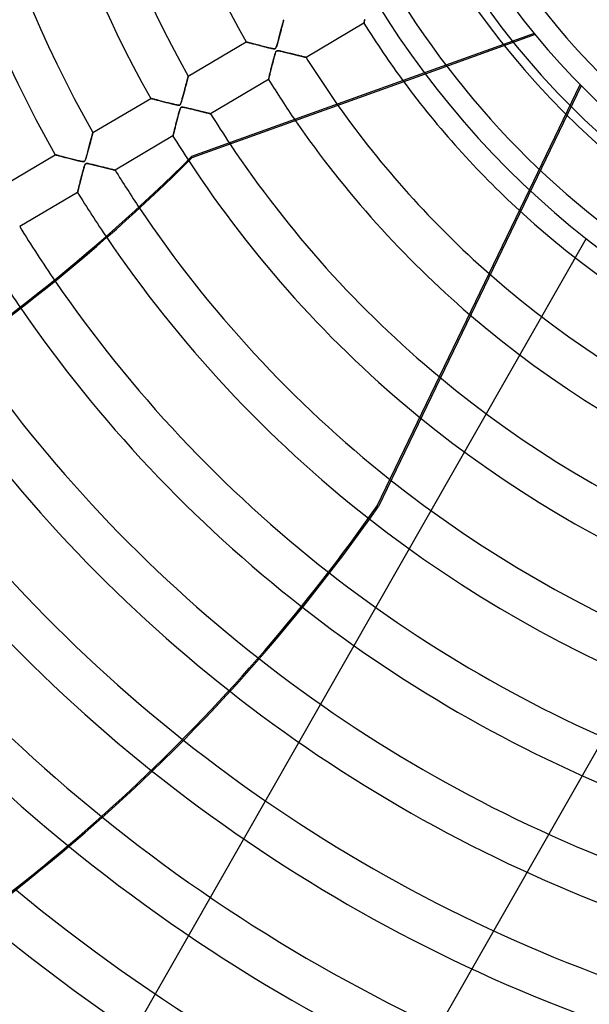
# Model space of a CAD drawing. Header units: millimetres. Extents: x -625 to 625, y -625 to 625.
# Tile 6 of 59: x -255 to -125, y -334 to -109. Entities that reach past the tile are written whole.
import ezdxf

# ---------------------------------------------------------------- set-up
doc = ezdxf.new("R2010")
doc.units = ezdxf.units.MM
doc.layers.add('HIDDEN', color=7, linetype='Continuous')
doc.layers.add('THICK', color=7, linetype='Continuous')

msp = doc.modelspace()

# ---------------------------------------------------------------- linework, layer by layer
at = {"layer": 'HIDDEN'}
for p, q in [((-194.65, -110.13), (-194.7, -110.33)), ((-194.7, -110.33), (-194.65, -110.13)), ((-194.6, -109.94), (-194.65, -110.13)), ((-194.65, -110.13), (-194.6, -109.94)), ((-194.6, -109.94), (-194.55, -109.76)), ((-194.55, -109.77), (-194.6, -109.94)), ((-194.51, -109.61), (-194.55, -109.77)), ((-194.55, -109.76), (-194.51, -109.61)), ((-194.51, -109.61), (-194.47, -109.47)), ((-194.47, -109.48), (-194.51, -109.61)), ((-194.44, -109.36), (-194.47, -109.48)), ((-194.47, -109.47), (-194.44, -109.36)), ((-194.42, -109.27), (-194.44, -109.36)), ((-194.44, -109.36), (-194.42, -109.27)), ((-194.42, -109.27), (-194.4, -109.2)), ((-194.4, -109.21), (-194.42, -109.27)), ((-194.39, -109.16), (-194.4, -109.21)), ((-194.4, -109.2), (-194.39, -109.16)), ((-194.39, -109.15), (-194.39, -109.16)), ((-194.39, -109.16), (-194.39, -109.15)), ((-176.08, -109.94), (-189.3, -117.76)), ((-176.08, -109.93), (-176.07, -109.89)), ((-176.07, -109.9), (-176.08, -109.93)), ((-176.08, -109.94), (-176.08, -109.93)), ((-176.08, -109.93), (-176.08, -109.94)), ((-176.07, -109.89), (-176.05, -109.82)), ((-176.06, -109.85), (-176.07, -109.9)), ((-176.04, -109.77), (-176.06, -109.85)), ((-176.05, -109.82), (-176.03, -109.73)), ((-176.02, -109.67), (-176.04, -109.77)), ((-176.03, -109.73), (-176, -109.61)), ((-175.99, -109.56), (-176.02, -109.67)), ((-176, -109.61), (-175.97, -109.47)), ((-175.96, -109.43), (-175.99, -109.56)), ((-175.97, -109.47), (-175.93, -109.32)), ((-175.92, -109.28), (-175.96, -109.43)), ((-175.93, -109.32), (-175.89, -109.14)), ((-175.88, -109.11), (-175.92, -109.28)), ((-195.35, -112.76), (-195.27, -112.44)), ((-195.23, -112.31), (-195.31, -112.58)), ((-195.27, -112.44), (-195.19, -112.14)), ((-195.16, -112.04), (-195.23, -112.31)), ((-195.19, -112.14), (-195.11, -111.84)), ((-195.09, -111.77), (-195.16, -112.04)), ((-195.11, -111.84), (-195.03, -111.56)), ((-195.02, -111.51), (-195.09, -111.77)), ((-195.03, -111.56), (-194.96, -111.29)), ((-194.95, -111.26), (-195.02, -111.51)), ((-194.96, -111.29), (-194.89, -111.03)), ((-194.89, -111.01), (-194.95, -111.26)), ((-194.82, -110.77), (-194.89, -111.01)), ((-194.89, -111.03), (-194.83, -110.78)), ((-194.83, -110.78), (-194.76, -110.55)), ((-194.76, -110.55), (-194.82, -110.77)), ((-194.7, -110.33), (-194.76, -110.55)), ((-194.76, -110.55), (-194.7, -110.33)), ((-137.16, -112.3), (-162.26, -121.32)), ((-216.19, -122.05), (-202.98, -114.23)), ((-202.96, -114.24), (-202.98, -114.23)), ((-202.98, -114.23), (-202.96, -114.24)), ((-202.92, -114.25), (-202.96, -114.24)), ((-202.96, -114.24), (-202.92, -114.25)), ((-202.84, -114.27), (-202.92, -114.25)), ((-202.92, -114.25), (-202.85, -114.27)), ((-202.85, -114.27), (-202.75, -114.29)), ((-202.73, -114.3), (-202.84, -114.27)), ((-202.75, -114.29), (-202.62, -114.33)), ((-202.6, -114.33), (-202.73, -114.3)), ((-202.62, -114.33), (-202.47, -114.37)), ((-202.44, -114.38), (-202.6, -114.33)), ((-202.47, -114.37), (-202.3, -114.41)), ((-202.25, -114.43), (-202.44, -114.38)), ((-202.3, -114.41), (-202.11, -114.46)), ((-202.05, -114.48), (-202.25, -114.43)), ((-202.11, -114.46), (-201.91, -114.52)), ((-201.83, -114.54), (-202.05, -114.48)), ((-201.91, -114.52), (-201.68, -114.58)), ((-201.59, -114.6), (-201.83, -114.54)), ((-201.68, -114.58), (-201.45, -114.64)), ((-201.33, -114.67), (-201.59, -114.6)), ((-201.45, -114.64), (-201.2, -114.7)), ((-201.05, -114.74), (-201.33, -114.67)), ((-201.2, -114.7), (-200.94, -114.77)), ((-200.76, -114.82), (-201.05, -114.74)), ((-195.85, -114.6), (-195.93, -114.88)), ((-195.92, -114.84), (-195.85, -114.61)), ((-195.77, -114.31), (-195.85, -114.6)), ((-195.85, -114.61), (-195.78, -114.34)), ((-195.78, -114.34), (-195.7, -114.05)), ((-195.69, -114.02), (-195.77, -114.31)), ((-195.7, -114.05), (-195.62, -113.75)), ((-195.61, -113.73), (-195.69, -114.02)), ((-195.62, -113.75), (-195.53, -113.42)), ((-195.53, -113.44), (-195.61, -113.73)), ((-195.53, -113.42), (-195.44, -113.09)), ((-195.46, -113.15), (-195.53, -113.44)), ((-195.38, -112.87), (-195.46, -113.15)), ((-195.44, -113.09), (-195.35, -112.76)), ((-195.31, -112.58), (-195.38, -112.87)), ((-136.96, -112.56), (-162.06, -121.58)), ((-200.94, -114.77), (-200.68, -114.84)), ((-200.44, -114.9), (-200.76, -114.82)), ((-200.68, -114.84), (-200.4, -114.91)), ((-200.12, -114.99), (-200.44, -114.9)), ((-200.4, -114.91), (-200.12, -114.99)), ((-199.77, -115.08), (-200.12, -114.99)), ((-200.12, -114.99), (-199.84, -115.06)), ((-199.84, -115.06), (-199.55, -115.13)), ((-199.41, -115.17), (-199.77, -115.08)), ((-199.55, -115.13), (-199.27, -115.21)), ((-199.05, -115.26), (-199.41, -115.17)), ((-199.27, -115.21), (-198.99, -115.28)), ((-198.71, -115.35), (-199.05, -115.26)), ((-198.99, -115.28), (-198.71, -115.35)), ((-198.38, -115.43), (-198.71, -115.35)), ((-198.71, -115.35), (-198.43, -115.42)), ((-198.43, -115.42), (-198.16, -115.49)), ((-198.08, -115.51), (-198.38, -115.43)), ((-198.16, -115.49), (-197.9, -115.55)), ((-197.8, -115.58), (-198.08, -115.51)), ((-197.9, -115.55), (-197.64, -115.61)), ((-197.54, -115.64), (-197.8, -115.58)), ((-197.64, -115.61), (-197.4, -115.67)), ((-197.32, -115.69), (-197.54, -115.64)), ((-197.4, -115.67), (-197.18, -115.72)), ((-197.12, -115.73), (-197.32, -115.69)), ((-197.18, -115.72), (-196.99, -115.76)), ((-196.93, -115.77), (-197.12, -115.73)), ((-196.99, -115.76), (-196.82, -115.78)), ((-196.77, -115.79), (-196.93, -115.77)), ((-196.82, -115.78), (-196.67, -115.8)), ((-196.63, -115.8), (-196.77, -115.79)), ((-196.67, -115.8), (-196.55, -115.8)), ((-196.5, -115.8), (-196.63, -115.8)), ((-196.55, -115.8), (-196.46, -115.79)), ((-196.4, -115.78), (-196.5, -115.8)), ((-196.46, -115.79), (-196.38, -115.77)), ((-196.38, -116.98), (-196.44, -117.18)), ((-196.31, -115.73), (-196.4, -115.78)), ((-196.4, -117.04), (-196.34, -116.86)), ((-196.38, -115.77), (-196.31, -115.73)), ((-196.32, -116.8), (-196.38, -116.98)), ((-196.34, -116.86), (-196.28, -116.69)), ((-196.26, -116.64), (-196.32, -116.8)), ((-196.24, -115.65), (-196.31, -115.73)), ((-196.31, -115.73), (-196.25, -115.67)), ((-196.28, -116.69), (-196.22, -116.56)), ((-196.2, -116.52), (-196.26, -116.64)), ((-196.25, -115.67), (-196.2, -115.6)), ((-196.17, -115.53), (-196.24, -115.65)), ((-196.22, -116.56), (-196.17, -116.45)), ((-196.2, -115.6), (-196.15, -115.5)), ((-196.14, -116.41), (-196.2, -116.52)), ((-196.09, -115.36), (-196.17, -115.53)), ((-196.17, -116.45), (-196.11, -116.37)), ((-196.15, -115.5), (-196.1, -115.38)), ((-196.07, -116.33), (-196.14, -116.41)), ((-196.11, -116.37), (-196.05, -116.31)), ((-196.1, -115.38), (-196.04, -115.23)), ((-196.01, -115.14), (-196.09, -115.36)), ((-195.99, -116.28), (-196.07, -116.33)), ((-196.05, -116.31), (-195.99, -116.28)), ((-196.04, -115.23), (-195.99, -115.05)), ((-195.93, -114.88), (-196.01, -115.14)), ((-195.99, -115.05), (-195.92, -114.84)), ((-195.99, -116.28), (-195.91, -116.25)), ((-195.88, -116.25), (-195.99, -116.28)), ((-195.91, -116.25), (-195.82, -116.24)), ((-195.75, -116.24), (-195.88, -116.25)), ((-195.82, -116.24), (-195.71, -116.25)), ((-195.56, -116.26), (-195.75, -116.24)), ((-195.71, -116.25), (-195.58, -116.26)), ((-195.58, -116.26), (-195.42, -116.28)), ((-195.33, -116.3), (-195.56, -116.26)), ((-195.42, -116.28), (-195.24, -116.32)), ((-195.06, -116.35), (-195.33, -116.3)), ((-195.24, -116.32), (-195.03, -116.36)), ((-194.77, -116.42), (-195.06, -116.35)), ((-195.03, -116.36), (-194.78, -116.42)), ((-194.78, -116.42), (-194.52, -116.48)), ((-194.48, -116.49), (-194.77, -116.42)), ((-194.52, -116.48), (-194.23, -116.55)), ((-194.19, -116.56), (-194.48, -116.49)), ((-194.23, -116.55), (-193.92, -116.62)), ((-193.9, -116.63), (-194.19, -116.56)), ((-193.92, -116.62), (-193.59, -116.7)), ((-193.61, -116.7), (-193.9, -116.63)), ((-193.32, -116.77), (-193.61, -116.7)), ((-193.59, -116.7), (-193.25, -116.79)), ((-193.03, -116.84), (-193.32, -116.77)), ((-193.25, -116.79), (-192.92, -116.87)), ((-192.75, -116.91), (-193.03, -116.84)), ((-192.92, -116.87), (-192.61, -116.95)), ((-192.47, -116.98), (-192.75, -116.91)), ((-192.61, -116.95), (-192.3, -117.02)), ((-192.2, -117.05), (-192.47, -116.98)), ((-196.99, -119.26), (-197.08, -119.62)), ((-197.03, -119.4), (-196.96, -119.12)), ((-196.9, -118.9), (-196.99, -119.26)), ((-196.96, -119.12), (-196.88, -118.84)), ((-196.81, -118.56), (-196.9, -118.9)), ((-196.88, -118.84), (-196.81, -118.56)), ((-196.73, -118.23), (-196.81, -118.56)), ((-196.81, -118.56), (-196.74, -118.28)), ((-196.74, -118.28), (-196.67, -118.01)), ((-196.64, -117.93), (-196.73, -118.23)), ((-196.67, -118.01), (-196.6, -117.75)), ((-196.57, -117.65), (-196.64, -117.93)), ((-196.6, -117.75), (-196.53, -117.5)), ((-196.5, -117.4), (-196.57, -117.65)), ((-196.53, -117.5), (-196.46, -117.26)), ((-196.44, -117.18), (-196.5, -117.4)), ((-196.46, -117.26), (-196.4, -117.04)), ((-192.3, -117.02), (-192, -117.09)), ((-191.93, -117.11), (-192.2, -117.05)), ((-192, -117.09), (-191.72, -117.16)), ((-191.67, -117.18), (-191.93, -117.11)), ((-191.72, -117.16), (-191.44, -117.23)), ((-191.41, -117.24), (-191.67, -117.18)), ((-191.44, -117.23), (-191.18, -117.3)), ((-191.17, -117.3), (-191.41, -117.24)), ((-191.18, -117.3), (-190.94, -117.36)), ((-190.93, -117.36), (-191.17, -117.3)), ((-190.94, -117.36), (-190.7, -117.41)), ((-190.7, -117.41), (-190.93, -117.36)), ((-190.7, -117.41), (-190.48, -117.47)), ((-190.48, -117.47), (-190.7, -117.41)), ((-190.48, -117.47), (-190.28, -117.52)), ((-190.28, -117.52), (-190.48, -117.47)), ((-190.28, -117.52), (-190.09, -117.57)), ((-190.09, -117.56), (-190.28, -117.52)), ((-189.92, -117.61), (-190.09, -117.56)), ((-190.09, -117.57), (-189.91, -117.61)), ((-189.76, -117.64), (-189.92, -117.61)), ((-189.91, -117.61), (-189.75, -117.65)), ((-189.62, -117.68), (-189.76, -117.64)), ((-189.75, -117.65), (-189.62, -117.68)), ((-189.62, -117.68), (-189.5, -117.71)), ((-189.51, -117.71), (-189.62, -117.68)), ((-189.42, -117.73), (-189.51, -117.71)), ((-189.5, -117.71), (-189.41, -117.73)), ((-189.35, -117.75), (-189.42, -117.73)), ((-189.41, -117.73), (-189.35, -117.75)), ((-189.35, -117.75), (-189.31, -117.76)), ((-189.31, -117.76), (-189.35, -117.75)), ((-189.3, -117.76), (-189.31, -117.76)), ((-189.31, -117.76), (-189.3, -117.76)), ((-197.54, -121.44), (-197.6, -121.68)), ((-197.57, -121.54), (-197.51, -121.3)), ((-197.48, -121.18), (-197.54, -121.44)), ((-197.51, -121.3), (-197.45, -121.06)), ((-197.41, -120.9), (-197.48, -121.18)), ((-197.45, -121.06), (-197.38, -120.8)), ((-197.33, -120.61), (-197.41, -120.9)), ((-197.38, -120.8), (-197.31, -120.53)), ((-197.25, -120.3), (-197.33, -120.61)), ((-197.31, -120.53), (-197.24, -120.25)), ((-197.17, -119.97), (-197.25, -120.3)), ((-197.24, -120.25), (-197.17, -119.97)), ((-197.08, -119.62), (-197.17, -119.97)), ((-197.17, -119.97), (-197.1, -119.69)), ((-197.1, -119.69), (-197.03, -119.4)), ((-216.64, -123.75), (-216.7, -123.96)), ((-216.67, -123.83), (-216.61, -123.63)), ((-216.59, -123.54), (-216.64, -123.75)), ((-216.61, -123.63), (-216.56, -123.44)), ((-216.54, -123.34), (-216.59, -123.54)), ((-216.56, -123.44), (-216.51, -123.26)), ((-216.49, -123.15), (-216.54, -123.34)), ((-216.51, -123.26), (-216.47, -123.09)), ((-216.44, -122.97), (-216.49, -123.15)), ((-216.47, -123.09), (-216.42, -122.92)), ((-216.39, -122.81), (-216.44, -122.97)), ((-216.42, -122.92), (-216.38, -122.77)), ((-216.35, -122.65), (-216.39, -122.81)), ((-216.38, -122.77), (-216.35, -122.63)), ((-216.35, -122.63), (-216.31, -122.5)), ((-216.32, -122.52), (-216.35, -122.65)), ((-216.28, -122.39), (-216.32, -122.52)), ((-216.31, -122.5), (-216.28, -122.38)), ((-216.28, -122.38), (-216.25, -122.28)), ((-216.26, -122.29), (-216.28, -122.39)), ((-216.23, -122.2), (-216.26, -122.29)), ((-216.25, -122.28), (-216.23, -122.2)), ((-216.21, -122.13), (-216.23, -122.2)), ((-216.23, -122.2), (-216.21, -122.13)), ((-216.2, -122.08), (-216.21, -122.13)), ((-216.21, -122.13), (-216.2, -122.08)), ((-216.19, -122.06), (-216.2, -122.08)), ((-216.2, -122.08), (-216.19, -122.06)), ((-216.19, -122.05), (-216.19, -122.06)), ((-216.19, -122.06), (-216.19, -122.05)), ((-197.89, -122.84), (-211.1, -130.65)), ((-197.89, -122.84), (-197.88, -122.82)), ((-197.88, -122.82), (-197.89, -122.84)), ((-197.88, -122.82), (-197.87, -122.78)), ((-197.87, -122.78), (-197.88, -122.82)), ((-197.85, -122.7), (-197.87, -122.78)), ((-197.87, -122.78), (-197.86, -122.71)), ((-197.86, -122.71), (-197.83, -122.61)), ((-197.83, -122.59), (-197.85, -122.7)), ((-197.79, -122.46), (-197.83, -122.59)), ((-197.83, -122.61), (-197.8, -122.48)), ((-197.8, -122.48), (-197.76, -122.33)), ((-197.75, -122.3), (-197.79, -122.46)), ((-197.76, -122.33), (-197.72, -122.16)), ((-197.71, -122.11), (-197.75, -122.3)), ((-197.72, -122.16), (-197.67, -121.97)), ((-197.66, -121.91), (-197.71, -122.11)), ((-197.67, -121.97), (-197.62, -121.76)), ((-197.6, -121.68), (-197.66, -121.91)), ((-197.62, -121.76), (-197.57, -121.54)), ((-217.3, -126.2), (-217.23, -125.93)), ((-217.23, -125.94), (-217.3, -126.21)), ((-217.23, -125.93), (-217.16, -125.67)), ((-217.16, -125.68), (-217.23, -125.94)), ((-217.09, -125.42), (-217.16, -125.68)), ((-217.16, -125.67), (-217.09, -125.42)), ((-217.02, -125.16), (-217.09, -125.42)), ((-217.09, -125.42), (-217.02, -125.17)), ((-216.95, -124.91), (-217.02, -125.16)), ((-217.02, -125.17), (-216.96, -124.93)), ((-216.96, -124.93), (-216.9, -124.69)), ((-216.89, -124.66), (-216.95, -124.91)), ((-216.9, -124.69), (-216.84, -124.46)), ((-216.82, -124.42), (-216.89, -124.66)), ((-216.84, -124.46), (-216.78, -124.24)), ((-216.76, -124.19), (-216.82, -124.42)), ((-216.78, -124.24), (-216.72, -124.03)), ((-216.7, -123.96), (-216.76, -124.19)), ((-216.72, -124.03), (-216.67, -123.83)), ((-126.46, -124.24), (-172.76, -220.38)), ((-138.28, -148.07), (-126.69, -124)), ((-237.99, -134.94), (-224.78, -127.13)), ((-224.77, -127.13), (-224.78, -127.13)), ((-224.78, -127.13), (-224.77, -127.13)), ((-224.74, -127.14), (-224.77, -127.13)), ((-224.77, -127.13), (-224.74, -127.14)), ((-224.68, -127.15), (-224.74, -127.14)), ((-224.74, -127.14), (-224.68, -127.15)), ((-224.6, -127.17), (-224.68, -127.15)), ((-224.68, -127.15), (-224.6, -127.17)), ((-224.51, -127.2), (-224.6, -127.17)), ((-224.6, -127.17), (-224.5, -127.2)), ((-224.39, -127.23), (-224.51, -127.2)), ((-224.5, -127.2), (-224.38, -127.23)), ((-224.26, -127.26), (-224.39, -127.23)), ((-224.38, -127.23), (-224.24, -127.27)), ((-224.11, -127.3), (-224.26, -127.26)), ((-224.24, -127.27), (-224.08, -127.31)), ((-223.95, -127.35), (-224.11, -127.3)), ((-224.08, -127.31), (-223.91, -127.36)), ((-223.77, -127.39), (-223.95, -127.35)), ((-223.91, -127.36), (-223.72, -127.41)), ((-223.58, -127.44), (-223.77, -127.39)), ((-223.72, -127.41), (-223.52, -127.46)), ((-223.37, -127.5), (-223.58, -127.44)), ((-223.52, -127.46), (-223.31, -127.52)), ((-223.15, -127.56), (-223.37, -127.5)), ((-223.31, -127.52), (-223.08, -127.58)), ((-222.91, -127.62), (-223.15, -127.56)), ((-223.08, -127.58), (-222.84, -127.64)), ((-222.66, -127.69), (-222.91, -127.62)), ((-222.84, -127.64), (-222.6, -127.7)), ((-222.4, -127.75), (-222.66, -127.69)), ((-222.6, -127.7), (-222.34, -127.77)), ((-222.14, -127.82), (-222.4, -127.75)), ((-222.34, -127.77), (-222.08, -127.84)), ((-221.86, -127.89), (-222.14, -127.82)), ((-222.08, -127.84), (-221.82, -127.91)), ((-221.58, -127.97), (-221.86, -127.89)), ((-221.82, -127.91), (-221.55, -127.97)), ((-221.29, -128.04), (-221.58, -127.97)), ((-221.55, -127.97), (-221.28, -128.04)), ((-221, -128.12), (-221.29, -128.04)), ((-221.28, -128.04), (-221.02, -128.11)), ((-221.02, -128.11), (-220.75, -128.18)), ((-220.71, -128.19), (-221, -128.12)), ((-220.75, -128.18), (-220.49, -128.25)), ((-220.41, -128.27), (-220.71, -128.19)), ((-220.49, -128.25), (-220.23, -128.31)), ((-217.88, -128.22), (-217.94, -128.37)), ((-217.91, -128.31), (-217.87, -128.2)), ((-217.82, -128.06), (-217.88, -128.22)), ((-217.87, -128.2), (-217.83, -128.08)), ((-217.83, -128.08), (-217.78, -127.94)), ((-217.77, -127.89), (-217.82, -128.06)), ((-217.78, -127.94), (-217.74, -127.78)), ((-217.71, -127.71), (-217.77, -127.89)), ((-217.74, -127.78), (-217.68, -127.6)), ((-217.65, -127.5), (-217.71, -127.71)), ((-217.68, -127.6), (-217.63, -127.4)), ((-217.59, -127.27), (-217.65, -127.5)), ((-217.63, -127.4), (-217.57, -127.19)), ((-217.52, -127.02), (-217.59, -127.27)), ((-217.57, -127.19), (-217.5, -126.96)), ((-217.45, -126.75), (-217.52, -127.02)), ((-217.5, -126.96), (-217.44, -126.72)), ((-217.37, -126.48), (-217.45, -126.75)), ((-217.44, -126.72), (-217.37, -126.46)), ((-217.37, -126.46), (-217.3, -126.2)), ((-217.3, -126.21), (-217.37, -126.48)), ((-220.12, -128.34), (-220.41, -128.27)), ((-220.23, -128.31), (-219.98, -128.37)), ((-219.82, -128.41), (-220.12, -128.34)), ((-219.98, -128.37), (-219.73, -128.43)), ((-219.53, -128.48), (-219.82, -128.41)), ((-219.73, -128.43), (-219.49, -128.49)), ((-219.27, -128.55), (-219.53, -128.48)), ((-219.49, -128.49), (-219.27, -128.55)), ((-219.03, -128.6), (-219.27, -128.55)), ((-219.27, -128.55), (-219.05, -128.59)), ((-219.05, -128.59), (-218.86, -128.63)), ((-218.82, -128.64), (-219.03, -128.6)), ((-218.86, -128.63), (-218.69, -128.66)), ((-218.64, -128.67), (-218.82, -128.64)), ((-218.69, -128.66), (-218.54, -128.68)), ((-218.48, -128.69), (-218.64, -128.67)), ((-218.54, -128.68), (-218.43, -128.69)), ((-218.34, -128.69), (-218.48, -128.69)), ((-218.43, -128.69), (-218.34, -128.69)), ((-218.35, -130.48), (-218.43, -130.76)), ((-218.41, -130.68), (-218.34, -130.44)), ((-218.28, -130.22), (-218.35, -130.48)), ((-218.23, -128.68), (-218.34, -128.69)), ((-218.34, -128.69), (-218.27, -128.69)), ((-218.34, -130.44), (-218.28, -130.22)), ((-218.21, -129.98), (-218.28, -130.22)), ((-218.28, -130.22), (-218.22, -130.01)), ((-218.27, -128.69), (-218.21, -128.67)), ((-218.14, -128.64), (-218.23, -128.68)), ((-218.22, -130.01), (-218.16, -129.82)), ((-218.21, -128.67), (-218.16, -128.65)), ((-218.15, -129.78), (-218.21, -129.98)), ((-218.16, -128.65), (-218.11, -128.62)), ((-218.16, -129.82), (-218.1, -129.65)), ((-218.09, -129.61), (-218.15, -129.78)), ((-218.07, -128.58), (-218.14, -128.64)), ((-218.11, -128.62), (-218.07, -128.58)), ((-218.1, -129.65), (-218.05, -129.52)), ((-218.03, -129.46), (-218.09, -129.61)), ((-218, -128.49), (-218.07, -128.58)), ((-218.07, -128.58), (-218.03, -128.54)), ((-218.05, -129.52), (-218.01, -129.41)), ((-218.03, -128.54), (-217.99, -128.47)), ((-217.96, -129.34), (-218.03, -129.46)), ((-218.01, -129.41), (-217.96, -129.34)), ((-217.94, -128.37), (-218, -128.49)), ((-217.99, -128.47), (-217.95, -128.4)), ((-217.89, -129.24), (-217.96, -129.34)), ((-217.96, -129.34), (-217.92, -129.28)), ((-217.95, -128.4), (-217.91, -128.31)), ((-217.92, -129.28), (-217.88, -129.23)), ((-217.82, -129.18), (-217.89, -129.24)), ((-217.88, -129.23), (-217.84, -129.2)), ((-217.84, -129.2), (-217.79, -129.17)), ((-217.73, -129.15), (-217.82, -129.18)), ((-217.79, -129.17), (-217.74, -129.15)), ((-217.74, -129.15), (-217.67, -129.14)), ((-217.62, -129.13), (-217.73, -129.15)), ((-217.67, -129.14), (-217.6, -129.13)), ((-217.48, -129.14), (-217.62, -129.13)), ((-217.6, -129.13), (-217.52, -129.14)), ((-217.52, -129.14), (-217.42, -129.14)), ((-217.33, -129.16), (-217.48, -129.14)), ((-217.42, -129.14), (-217.31, -129.16)), ((-217.16, -129.19), (-217.33, -129.16)), ((-217.31, -129.16), (-217.18, -129.18)), ((-217.18, -129.18), (-217.03, -129.21)), ((-216.98, -129.22), (-217.16, -129.19)), ((-217.03, -129.21), (-216.87, -129.24)), ((-216.79, -129.26), (-216.98, -129.22)), ((-216.87, -129.24), (-216.69, -129.28)), ((-216.58, -129.31), (-216.79, -129.26)), ((-216.69, -129.28), (-216.49, -129.33)), ((-216.35, -129.36), (-216.58, -129.31)), ((-216.49, -129.33), (-216.27, -129.38)), ((-216.1, -129.42), (-216.35, -129.36)), ((-216.27, -129.38), (-216.04, -129.44)), ((-215.83, -129.49), (-216.1, -129.42)), ((-216.04, -129.44), (-215.8, -129.5)), ((-215.56, -129.55), (-215.83, -129.49)), ((-215.8, -129.5), (-215.54, -129.56)), ((-215.29, -129.62), (-215.56, -129.55)), ((-215.54, -129.56), (-215.27, -129.62)), ((-215.02, -129.69), (-215.29, -129.62)), ((-215.27, -129.62), (-215.01, -129.69)), ((-214.75, -129.75), (-215.02, -129.69)), ((-215.01, -129.69), (-214.75, -129.75)), ((-214.75, -129.75), (-214.49, -129.82)), ((-214.49, -129.82), (-214.75, -129.75)), ((-214.49, -129.82), (-214.24, -129.88)), ((-214.23, -129.88), (-214.49, -129.82)), ((-214.24, -129.88), (-214, -129.94)), ((-213.98, -129.94), (-214.23, -129.88)), ((-214, -129.94), (-213.76, -130)), ((-213.73, -130), (-213.98, -129.94)), ((-213.76, -130), (-213.53, -130.05)), ((-213.49, -130.06), (-213.73, -130)), ((-213.53, -130.05), (-213.31, -130.11)), ((-213.25, -130.12), (-213.49, -130.06)), ((-213.31, -130.11), (-213.1, -130.16)), ((-213.03, -130.18), (-213.25, -130.12)), ((-213.1, -130.16), (-212.89, -130.21)), ((-212.81, -130.23), (-213.03, -130.18)), ((-212.89, -130.21), (-212.69, -130.26)), ((-212.6, -130.28), (-212.81, -130.23)), ((-212.69, -130.26), (-212.5, -130.31)), ((-212.4, -130.33), (-212.6, -130.28)), ((-212.5, -130.31), (-212.32, -130.35)), ((-212.21, -130.38), (-212.4, -130.33)), ((-212.32, -130.35), (-212.15, -130.4)), ((-212.03, -130.42), (-212.21, -130.38)), ((-212.15, -130.4), (-211.98, -130.44)), ((-211.86, -130.47), (-212.03, -130.42)), ((-211.98, -130.44), (-211.83, -130.47)), ((-211.71, -130.5), (-211.86, -130.47)), ((-211.83, -130.47), (-211.69, -130.51)), ((-211.57, -130.54), (-211.71, -130.5)), ((-211.69, -130.51), (-211.56, -130.54)), ((-219.01, -133.03), (-218.95, -132.76)), ((-218.89, -132.52), (-218.96, -132.8)), ((-218.95, -132.76), (-218.88, -132.49)), ((-218.81, -132.24), (-218.89, -132.52)), ((-218.88, -132.49), (-218.81, -132.23)), ((-218.74, -131.95), (-218.81, -132.24)), ((-218.81, -132.23), (-218.74, -131.96)), ((-218.66, -131.65), (-218.74, -131.95)), ((-218.74, -131.96), (-218.67, -131.69)), ((-218.67, -131.69), (-218.61, -131.43)), ((-218.59, -131.36), (-218.66, -131.65)), ((-218.61, -131.43), (-218.54, -131.18)), ((-218.51, -131.06), (-218.59, -131.36)), ((-218.54, -131.18), (-218.47, -130.92)), ((-218.43, -130.76), (-218.51, -131.06)), ((-218.47, -130.92), (-218.41, -130.68)), ((-211.45, -130.57), (-211.57, -130.54)), ((-211.56, -130.54), (-211.44, -130.57)), ((-211.35, -130.59), (-211.45, -130.57)), ((-211.44, -130.57), (-211.34, -130.59)), ((-211.26, -130.61), (-211.35, -130.59)), ((-211.34, -130.59), (-211.26, -130.61)), ((-211.26, -130.61), (-211.19, -130.63)), ((-211.19, -130.63), (-211.26, -130.61)), ((-211.19, -130.63), (-211.14, -130.64)), ((-211.14, -130.64), (-211.19, -130.63)), ((-211.14, -130.64), (-211.11, -130.65)), ((-211.11, -130.65), (-211.14, -130.64)), ((-211.11, -130.65), (-211.1, -130.65)), ((-211.1, -130.65), (-211.11, -130.65)), ((-238.03, -135.06), (-238.01, -134.99)), ((-238, -134.99), (-238.02, -135.05)), ((-238.01, -134.99), (-238, -134.95)), ((-237.99, -134.94), (-238, -134.95)), ((-238, -134.95), (-237.99, -134.94)), ((-238, -134.95), (-238, -134.99)), ((-219.52, -135.03), (-219.47, -134.86)), ((-219.48, -134.9), (-219.52, -135.06)), ((-219.44, -134.72), (-219.48, -134.9)), ((-219.47, -134.86), (-219.43, -134.67)), ((-219.39, -134.53), (-219.44, -134.72)), ((-219.43, -134.67), (-219.38, -134.47)), ((-219.34, -134.32), (-219.39, -134.53)), ((-219.38, -134.47), (-219.32, -134.25)), ((-219.28, -134.1), (-219.34, -134.32)), ((-219.32, -134.25), (-219.27, -134.03)), ((-219.22, -133.86), (-219.28, -134.1)), ((-219.27, -134.03), (-219.21, -133.79)), ((-219.16, -133.61), (-219.22, -133.86)), ((-219.21, -133.79), (-219.14, -133.54)), ((-219.09, -133.35), (-219.16, -133.61)), ((-219.14, -133.54), (-219.08, -133.29)), ((-219.03, -133.08), (-219.09, -133.35)), ((-219.08, -133.29), (-219.01, -133.03)), ((-218.96, -132.8), (-219.03, -133.08)), ((-238.66, -137.43), (-238.58, -137.15)), ((-238.57, -137.12), (-238.64, -137.36)), ((-238.58, -137.15), (-238.51, -136.89)), ((-238.51, -136.88), (-238.57, -137.12)), ((-238.51, -136.89), (-238.44, -136.64)), ((-238.45, -136.65), (-238.51, -136.88)), ((-238.39, -136.43), (-238.45, -136.65)), ((-238.44, -136.64), (-238.38, -136.4)), ((-238.33, -136.22), (-238.39, -136.43)), ((-238.38, -136.4), (-238.32, -136.17)), ((-238.28, -136.02), (-238.33, -136.22)), ((-238.32, -136.17), (-238.26, -135.96)), ((-238.23, -135.83), (-238.28, -136.02)), ((-238.26, -135.96), (-238.21, -135.76)), ((-238.18, -135.66), (-238.23, -135.83)), ((-238.21, -135.76), (-238.16, -135.58)), ((-238.14, -135.5), (-238.18, -135.66)), ((-238.16, -135.58), (-238.12, -135.42)), ((-238.1, -135.36), (-238.14, -135.5)), ((-238.12, -135.42), (-238.08, -135.28)), ((-238.07, -135.23), (-238.1, -135.36)), ((-238.08, -135.28), (-238.05, -135.16)), ((-238.04, -135.13), (-238.07, -135.23)), ((-238.05, -135.16), (-238.03, -135.06)), ((-238.02, -135.05), (-238.04, -135.13)), ((-219.69, -135.73), (-232.9, -143.55)), ((-219.69, -135.72), (-219.68, -135.69)), ((-219.68, -135.69), (-219.69, -135.72)), ((-219.69, -135.73), (-219.69, -135.72)), ((-219.69, -135.72), (-219.69, -135.73)), ((-219.68, -135.69), (-219.67, -135.63)), ((-219.67, -135.63), (-219.68, -135.69)), ((-219.67, -135.63), (-219.65, -135.55)), ((-219.65, -135.56), (-219.67, -135.63)), ((-219.65, -135.55), (-219.62, -135.45)), ((-219.62, -135.46), (-219.65, -135.56)), ((-219.62, -135.45), (-219.59, -135.33)), ((-219.59, -135.34), (-219.62, -135.46)), ((-219.59, -135.33), (-219.56, -135.19)), ((-219.56, -135.21), (-219.59, -135.34)), ((-219.56, -135.19), (-219.52, -135.03)), ((-219.52, -135.06), (-219.56, -135.21)), ((-239.21, -139.5), (-239.28, -139.78)), ((-239.25, -139.66), (-239.16, -139.34)), ((-239.13, -139.22), (-239.21, -139.5)), ((-239.16, -139.34), (-239.07, -139)), ((-239.06, -138.94), (-239.13, -139.22)), ((-239.07, -139), (-238.98, -138.67)), ((-238.98, -138.67), (-239.06, -138.94)), ((-238.98, -138.67), (-238.9, -138.34)), ((-238.91, -138.4), (-238.98, -138.67)), ((-238.84, -138.13), (-238.91, -138.4)), ((-238.9, -138.34), (-238.81, -138.03)), ((-238.77, -137.87), (-238.84, -138.13)), ((-238.81, -138.03), (-238.73, -137.72)), ((-238.7, -137.61), (-238.77, -137.87)), ((-238.73, -137.72), (-238.66, -137.43)), ((-238.64, -137.36), (-238.7, -137.61)), ((-259.79, -147.83), (-246.58, -140.02)), ((-246.57, -140.02), (-246.58, -140.02)), ((-246.58, -140.02), (-246.57, -140.02)), ((-246.53, -140.03), (-246.57, -140.02)), ((-246.57, -140.02), (-246.53, -140.04)), ((-246.47, -140.05), (-246.53, -140.03)), ((-246.53, -140.04), (-246.46, -140.05)), ((-246.38, -140.07), (-246.47, -140.05)), ((-246.46, -140.05), (-246.36, -140.08)), ((-246.27, -140.1), (-246.38, -140.07)), ((-246.36, -140.08), (-246.24, -140.11)), ((-246.14, -140.14), (-246.27, -140.1)), ((-246.24, -140.11), (-246.1, -140.15)), ((-246, -140.18), (-246.14, -140.14)), ((-246.1, -140.15), (-245.93, -140.19)), ((-245.83, -140.22), (-246, -140.18)), ((-245.93, -140.19), (-245.75, -140.24)), ((-245.65, -140.27), (-245.83, -140.22)), ((-245.75, -140.24), (-245.55, -140.29)), ((-245.45, -140.32), (-245.65, -140.27)), ((-245.55, -140.29), (-245.34, -140.35)), ((-245.24, -140.38), (-245.45, -140.32)), ((-245.34, -140.35), (-245.11, -140.41)), ((-245.01, -140.44), (-245.24, -140.38)), ((-245.11, -140.41), (-244.87, -140.47)), ((-244.77, -140.5), (-245.01, -140.44)), ((-244.87, -140.47), (-244.62, -140.54)), ((-244.52, -140.56), (-244.77, -140.5)), ((-244.62, -140.54), (-244.36, -140.61)), ((-244.25, -140.63), (-244.52, -140.56)), ((-244.36, -140.61), (-244.09, -140.68)), ((-243.97, -140.71), (-244.25, -140.63)), ((-244.09, -140.68), (-243.81, -140.75)), ((-243.67, -140.78), (-243.97, -140.71)), ((-243.81, -140.75), (-243.53, -140.82)), ((-243.37, -140.86), (-243.67, -140.78)), ((-243.53, -140.82), (-243.25, -140.89)), ((-243.05, -140.94), (-243.37, -140.86)), ((-243.25, -140.89), (-242.97, -140.96)), ((-242.73, -141.03), (-243.05, -140.94)), ((-242.97, -140.96), (-242.69, -141.04)), ((-242.42, -141.1), (-242.73, -141.03)), ((-242.69, -141.04), (-242.41, -141.11)), ((-242.12, -141.18), (-242.42, -141.1)), ((-242.41, -141.11), (-242.14, -141.18)), ((-242.14, -141.18), (-241.87, -141.24)), ((-241.83, -141.25), (-242.12, -141.18)), ((-241.87, -141.24), (-241.61, -141.31)), ((-241.56, -141.32), (-241.83, -141.25)), ((-241.61, -141.31), (-241.35, -141.37)), ((-241.31, -141.38), (-241.56, -141.32)), ((-241.35, -141.37), (-241.1, -141.43)), ((-241.07, -141.44), (-241.31, -141.38)), ((-241.1, -141.43), (-240.88, -141.48)), ((-240.85, -141.48), (-241.07, -141.44)), ((-240.88, -141.48), (-240.67, -141.52)), ((-240.65, -141.53), (-240.85, -141.48)), ((-240.67, -141.52), (-240.49, -141.55)), ((-240.47, -141.56), (-240.65, -141.53)), ((-240.49, -141.55), (-240.34, -141.58)), ((-240.32, -141.58), (-240.47, -141.56)), ((-240.34, -141.58), (-240.21, -141.59)), ((-240.18, -141.59), (-240.32, -141.58)), ((-240.21, -141.59), (-240.1, -141.58)), ((-240.07, -141.58), (-240.18, -141.59)), ((-240.1, -141.58), (-240.01, -141.56)), ((-239.97, -141.55), (-240.07, -141.58)), ((-240.01, -141.56), (-239.94, -141.53)), ((-239.89, -141.49), (-239.97, -141.55)), ((-239.94, -141.53), (-239.88, -141.48)), ((-239.81, -141.4), (-239.89, -141.49)), ((-239.88, -141.48), (-239.82, -141.42)), ((-239.82, -141.42), (-239.77, -141.33)), ((-239.74, -141.27), (-239.81, -141.4)), ((-239.77, -141.33), (-239.72, -141.22)), ((-239.67, -141.09), (-239.74, -141.27)), ((-239.72, -141.22), (-239.67, -141.09)), ((-239.59, -140.87), (-239.67, -141.09)), ((-239.67, -141.09), (-239.61, -140.92)), ((-239.61, -140.92), (-239.55, -140.73)), ((-239.51, -140.61), (-239.59, -140.87)), ((-239.55, -140.73), (-239.48, -140.5)), ((-239.44, -140.33), (-239.51, -140.61)), ((-239.48, -140.5), (-239.41, -140.25)), ((-239.36, -140.06), (-239.44, -140.33)), ((-239.41, -140.25), (-239.33, -139.97)), ((-239.28, -139.78), (-239.36, -140.06)), ((-239.33, -139.97), (-239.25, -139.66)), ((-240.28, -143.87), (-240.36, -144.16)), ((-240.36, -144.18), (-240.29, -143.91)), ((-240.29, -143.91), (-240.22, -143.65)), ((-240.21, -143.6), (-240.28, -143.87)), ((-240.22, -143.65), (-240.15, -143.39)), ((-240.14, -143.35), (-240.21, -143.6)), ((-240.15, -143.39), (-240.09, -143.15)), ((-240.08, -143.11), (-240.14, -143.35)), ((-240.09, -143.15), (-240.02, -142.92)), ((-240.01, -142.9), (-240.08, -143.11)), ((-240.02, -142.92), (-239.96, -142.72)), ((-239.95, -142.7), (-240.01, -142.9)), ((-239.96, -142.72), (-239.9, -142.55)), ((-239.9, -142.53), (-239.95, -142.7)), ((-239.84, -142.38), (-239.9, -142.53)), ((-239.9, -142.55), (-239.85, -142.4)), ((-239.85, -142.4), (-239.79, -142.29)), ((-239.78, -142.26), (-239.84, -142.38)), ((-239.79, -142.29), (-239.74, -142.19)), ((-239.72, -142.17), (-239.78, -142.26)), ((-239.74, -142.19), (-239.68, -142.12)), ((-239.64, -142.09), (-239.72, -142.17)), ((-239.68, -142.12), (-239.62, -142.08)), ((-239.56, -142.05), (-239.64, -142.09)), ((-239.62, -142.08), (-239.55, -142.05)), ((-239.44, -142.03), (-239.56, -142.05)), ((-239.55, -142.05), (-239.46, -142.03)), ((-239.46, -142.03), (-239.36, -142.03)), ((-239.3, -142.03), (-239.44, -142.03)), ((-239.36, -142.03), (-239.24, -142.03)), ((-239.1, -142.05), (-239.3, -142.03)), ((-239.24, -142.03), (-239.1, -142.05)), ((-239.1, -142.05), (-238.93, -142.08)), ((-238.87, -142.09), (-239.1, -142.05)), ((-238.93, -142.08), (-238.73, -142.12)), ((-238.6, -142.15), (-238.87, -142.09)), ((-238.73, -142.12), (-238.5, -142.17)), ((-238.32, -142.21), (-238.6, -142.15)), ((-238.5, -142.17), (-238.24, -142.23)), ((-238.04, -142.28), (-238.32, -142.21)), ((-238.24, -142.23), (-237.95, -142.3)), ((-237.76, -142.35), (-238.04, -142.28)), ((-237.95, -142.3), (-237.65, -142.37)), ((-237.48, -142.41), (-237.76, -142.35)), ((-237.65, -142.37), (-237.32, -142.45)), ((-237.2, -142.48), (-237.48, -142.41)), ((-237.32, -142.45), (-236.98, -142.54)), ((-236.92, -142.55), (-237.2, -142.48)), ((-236.98, -142.54), (-236.65, -142.62)), ((-236.65, -142.62), (-236.92, -142.55)), ((-236.65, -142.62), (-236.32, -142.7)), ((-236.38, -142.69), (-236.65, -142.62)), ((-236.11, -142.75), (-236.38, -142.69)), ((-236.32, -142.7), (-236, -142.78)), ((-235.84, -142.82), (-236.11, -142.75)), ((-236, -142.78), (-235.7, -142.85)), ((-235.59, -142.88), (-235.84, -142.82)), ((-235.7, -142.85), (-235.41, -142.93)), ((-235.33, -142.95), (-235.59, -142.88)), ((-235.41, -142.93), (-235.13, -143)), ((-235.09, -143.01), (-235.33, -142.95)), ((-235.13, -143), (-234.86, -143.06)), ((-234.85, -143.07), (-235.09, -143.01)), ((-234.86, -143.06), (-234.61, -143.13)), ((-234.62, -143.12), (-234.85, -143.07)), ((-234.4, -143.18), (-234.62, -143.12)), ((-234.61, -143.13), (-234.37, -143.19)), ((-234.19, -143.23), (-234.4, -143.18)), ((-234.37, -143.19), (-234.14, -143.24)), ((-233.99, -143.28), (-234.19, -143.23)), ((-234.14, -143.24), (-233.92, -143.29)), ((-233.8, -143.33), (-233.99, -143.28)), ((-233.92, -143.29), (-233.73, -143.34)), ((-233.62, -143.37), (-233.8, -143.33)), ((-233.73, -143.34), (-233.54, -143.39)), ((-233.46, -143.41), (-233.62, -143.37)), ((-233.54, -143.39), (-233.38, -143.43)), ((-233.32, -143.44), (-233.46, -143.41)), ((-233.38, -143.43), (-233.24, -143.46)), ((-233.2, -143.47), (-233.32, -143.44)), ((-233.24, -143.46), (-233.12, -143.49)), ((-233.09, -143.5), (-233.2, -143.47)), ((-233.12, -143.49), (-233.03, -143.52)), ((-233.01, -143.52), (-233.09, -143.5)), ((-233.03, -143.52), (-232.96, -143.53)), ((-232.95, -143.53), (-233.01, -143.52)), ((-232.96, -143.53), (-232.92, -143.54)), ((-232.91, -143.54), (-232.95, -143.53)), ((-232.92, -143.54), (-232.9, -143.55)), ((-232.9, -143.55), (-232.91, -143.54)), ((-240.93, -146.39), (-240.87, -146.12)), ((-240.83, -146), (-240.91, -146.29)), ((-240.87, -146.12), (-240.8, -145.85)), ((-240.76, -145.71), (-240.83, -146)), ((-240.8, -145.85), (-240.72, -145.57)), ((-240.68, -145.4), (-240.76, -145.71)), ((-240.72, -145.57), (-240.65, -145.29)), ((-240.6, -145.09), (-240.68, -145.4)), ((-240.65, -145.29), (-240.58, -145.01)), ((-240.52, -144.77), (-240.6, -145.09)), ((-240.58, -145.01), (-240.51, -144.73)), ((-240.44, -144.46), (-240.52, -144.77)), ((-240.51, -144.73), (-240.44, -144.45)), ((-240.36, -144.16), (-240.44, -144.46)), ((-240.44, -144.45), (-240.36, -144.18)), ((-241.48, -148.57), (-241.46, -148.5)), ((-241.46, -148.51), (-241.48, -148.58)), ((-241.46, -148.5), (-241.44, -148.4)), ((-241.44, -148.43), (-241.46, -148.51)), ((-241.44, -148.4), (-241.41, -148.28)), ((-241.42, -148.32), (-241.44, -148.43)), ((-241.38, -148.19), (-241.42, -148.32)), ((-241.41, -148.28), (-241.37, -148.14)), ((-241.35, -148.04), (-241.38, -148.19)), ((-241.37, -148.14), (-241.33, -147.97)), ((-241.3, -147.87), (-241.35, -148.04)), ((-241.33, -147.97), (-241.28, -147.79)), ((-241.26, -147.69), (-241.3, -147.87)), ((-241.28, -147.79), (-241.23, -147.59)), ((-241.21, -147.49), (-241.26, -147.69)), ((-241.23, -147.59), (-241.18, -147.38)), ((-241.16, -147.27), (-241.21, -147.49)), ((-241.18, -147.38), (-241.12, -147.15)), ((-241.1, -147.05), (-241.16, -147.27)), ((-241.12, -147.15), (-241.06, -146.91)), ((-241.04, -146.81), (-241.1, -147.05)), ((-241.06, -146.91), (-241, -146.65)), ((-240.97, -146.55), (-241.04, -146.81)), ((-241, -146.65), (-240.93, -146.39)), ((-240.91, -146.29), (-240.97, -146.55)), ((-241.49, -148.63), (-254.7, -156.44)), ((-241.49, -148.61), (-241.48, -148.57)), ((-241.48, -148.58), (-241.49, -148.61)), ((-241.49, -148.63), (-241.49, -148.61)), ((-241.49, -148.61), (-241.49, -148.63)), ((-125.33, -159.18), (-125.33, -159.18)), ((-172.76, -220.38), (-173.04, -220.24))]:
    msp.add_line(p, q, dxfattribs=at)
for radius, start, end in [(159.03, 90, 270), (556.5, 180, 0), (450, 180, 0), (445, 180, 0), (283.56, 180, 209.5897), (273.58, 180, 209.5528), (258.24, 180, 209.4906), (248.26, 180, 209.446), (232.91, 180, 209.3699), (506.5, 180, 0), (501.5, 180, 0), (177.28, 180, 0), (156.94, 212.4257, 268.1743), (172.28, 212.2631, 268.337), (182.26, 212.172, 268.4281), (197.61, 212.0499, 268.5501), (207.59, 211.9801, 216.4551), (222.94, 211.8851, 215.2766), (232.91, 211.8301, 214.5967), (248.26, 211.754, 213.6614), (258.24, 211.7094, 213.2074), (273.58, 211.6472, 213.804), (283.56, 211.6103, 214.0916), (207.59, 227.3864, 267.8836), (298.91, 211.5584, 214.4026), (308.89, 211.5275, 214.53), (222.94, 228.5808, 266.7052), (232.91, 229.27, 266.0253), (248.26, 230.2179, 265.0899), (258.24, 230.7721, 264.636), (273.58, 231.5432, 265.2326), (283.56, 231.8806, 265.5202), (450.86, 211.2354, 269.3646), (298.91, 231.9648, 265.8312), (460.84, 211.2217, 269.3784), (308.89, 231.9579, 265.9585), (476.19, 211.2016, 269.3984), (486.17, 211.1893, 269.4107), (324.24, 231.864, 266.0545), (334.21, 231.7545, 266.059), (349.56, 231.5198, 265.9874), (359.54, 231.3278, 265.8947), (374.88, 230.9781, 265.6886), (384.87, 230.718, 265.5168), (400.21, 230.2719, 265.1998), (410.19, 229.9539, 264.9618), (425.54, 229.4249, 264.5511), (435.51, 229.0563, 264.2566)]:
    msp.add_arc((0, 0), radius, start, end, dxfattribs=at)
msp.add_ellipse((-500.11, 10.09), major_axis=(175.81, 365.07), ratio=0.987688, start_param=-2.280953, end_param=-1.73342, dxfattribs=at)
at = {"layer": 'THICK'}
for p, q in [((-162.26, -121.32), (-215.46, -140.45)), ((-162.06, -121.58), (-215.39, -140.75)), ((-215.39, -140.75), (-215.46, -140.45)), ((-173.04, -220.24), (-138.28, -148.07)), ((-125.33, -159.18), (-246.03, -370.79)), ((-73.21, -188.91), (-193.91, -400.52))]:
    msp.add_line(p, q, dxfattribs=at)
for radius, start, end in [(184.35, 90, 270), (444.99, 180, 0), (502.5, 180, 0), (202.6, 180, 270), (207.59, 216.4551, 227.3864), (222.94, 215.2766, 228.5808), (232.91, 214.5967, 229.27), (248.26, 213.6614, 230.2179), (258.24, 213.2074, 230.7721), (273.58, 213.804, 231.5432), (283.56, 214.0916, 231.8806), (298.91, 214.4026, 231.9648), (308.89, 214.53, 231.9579), (324.24, 214.6259, 231.864), (334.21, 214.6305, 231.7545), (349.56, 214.5589, 231.5198), (359.54, 214.4662, 231.3278), (374.88, 214.26, 230.9781), (384.87, 214.0882, 230.718)]:
    msp.add_arc((0, 0), radius, start, end, dxfattribs=at)
for centre, major_axis, start_param, end_param in [((-502.48, 140.51), (-395.04, -90.17), 1.668419, 2.13685), ((-502.41, 140.21), (395.04, 90.17), -1.472906, -1.004743), ((-500.4, 10.22), (175.81, 365.07), -2.146794, -1.73342)]:
    msp.add_ellipse(centre, major_axis=major_axis, ratio=0.987688, start_param=start_param, end_param=end_param, dxfattribs=at)

doc.saveas('drawing.dxf')
